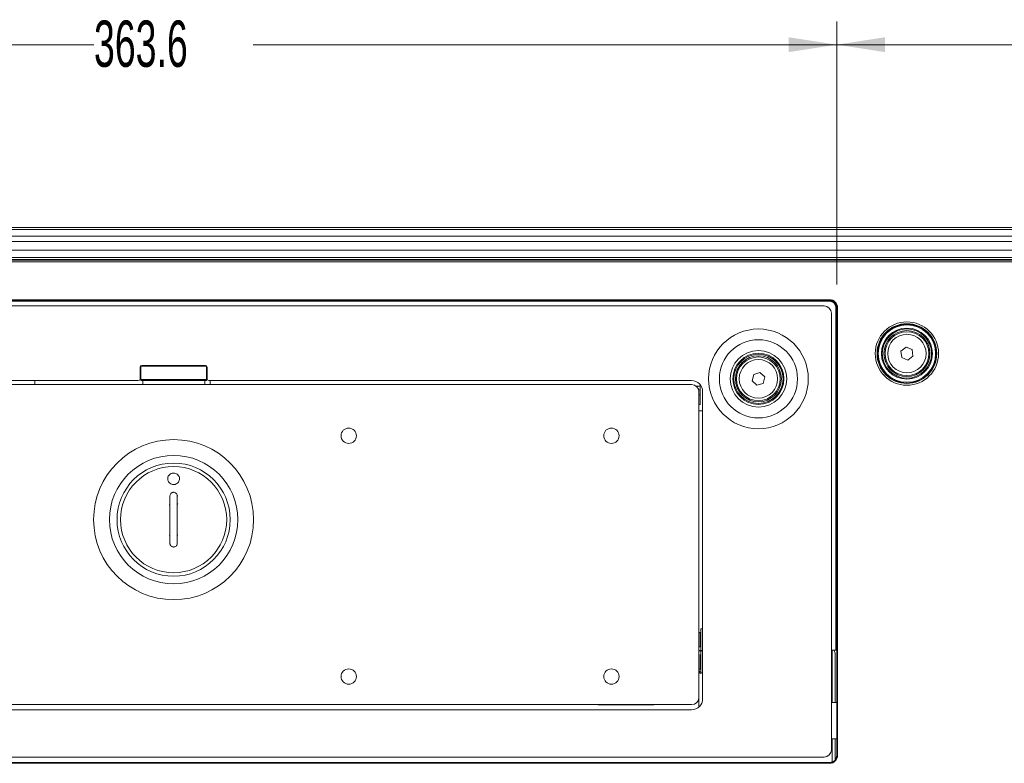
# Model space of a CAD drawing. Header units: millimetres. Extents: x 0 to 1118, y 0 to 864.
# Tile 18 of 235: x 237 to 304, y 200 to 251. Entities that reach past the tile are written whole.
import ezdxf

# ---------------------------------------------------------------- set-up
doc = ezdxf.new("R2010")
doc.units = ezdxf.units.MM
doc.styles.add('SLDTEXTSTYLE3', font='TXT', dxfattribs={"width": 0.605})
doc.dimstyles.new('SLDDIMSTYLE0', dxfattribs={"dimtxt": 3.175, "dimasz": 3.302, "dimexe": 0, "dimexo": 0.0625, "dimgap": 0.79375, "dimtad": 0, "dimtih": 1, "dimtoh": 1, "dimdec": 1, "dimlfac": 4, "dimrnd": 1e-09, "dimzin": 12, "dimdsep": 46, "dimtxsty": 'SLDTEXTSTYLE3', "dimsah": 1, "dimcen": 0.09, "dimadec": 0, "dimazin": 3, "dimtfac": 1, "dimtofl": 0, "dimtmove": 0, "dimatfit": 3, "dimfxl": 1, "dimfrac": 2, "dimtolj": 1, "dimtzin": 12, "dimarcsym": 0})

# ---------------------------------------------------------------- blocks, each defined once
blk = doc.blocks.new('_D')
at = {"color": 7, "linetype": 'Continuous', "lineweight": 0}
for p, q in [((201.609, 232.646), (201.609, 250.671)), ((292.507, 232.646), (292.507, 250.671)), ((201.609, 249.071), (241.601, 249.071)), ((292.507, 249.071), (252.515, 249.071))]:
    blk.add_line(p, q, dxfattribs=at)
for points in [[(201.609, 249.071), (204.911, 248.563), (204.911, 249.579)], [(292.507, 249.071), (289.205, 249.579), (289.205, 248.563)]]:
    blk.add_solid(points, dxfattribs=at)
at = {"color": 7, "linetype": 'Continuous', "lineweight": 0, "insert": (241.601, 250.727), "char_height": 3.175, "attachment_point": 1, "style": 'SLDTEXTSTYLE3'}
blk.add_mtext('363.6', dxfattribs=at)
blk = doc.blocks.new('_D_1')
at = {"color": 7, "linetype": 'Continuous', "lineweight": 0}
for p, q in [((292.499, 232.638), (292.499, 250.671)), ((412.058, 237.19), (412.058, 250.671)), ((292.499, 249.071), (346.821, 249.071)), ((412.058, 249.071), (357.735, 249.071))]:
    blk.add_line(p, q, dxfattribs=at)
for points in [[(292.499, 249.071), (295.801, 248.563), (295.801, 249.579)], [(412.058, 249.071), (408.756, 249.579), (408.756, 248.563)]]:
    blk.add_solid(points, dxfattribs=at)
at = {"color": 7, "linetype": 'Continuous', "lineweight": 0, "insert": (346.821, 250.727), "char_height": 3.175, "attachment_point": 1, "style": 'SLDTEXTSTYLE3'}
blk.add_mtext('478.2', dxfattribs=at)

msp = doc.modelspace()

# ---------------------------------------------------------------- linework, layer by layer
at = {"color": 7, "linetype": 'Continuous', "lineweight": 15}
for p, q in [((399.895, 236.547), (195.72, 236.547)), ((194.938, 234.329), (400.678, 234.329)), ((399.895, 234.485), (195.72, 234.485)), ((202.483, 231.172), (291.633, 231.172)), ((292.133, 230.672), (292.133, 200.75)), ((296.896, 228.079), (297.254, 228.348)), ((296.95, 227.635), (296.896, 228.079)), ((297.254, 228.348), (297.665, 228.173)), ((297.665, 228.173), (297.72, 227.729)), ((297.362, 227.46), (296.95, 227.635)), ((297.72, 227.729), (297.362, 227.46)), ((244.758, 226.972), (244.758, 226.172)), ((244.808, 227.072), (244.808, 227.047)), ((244.808, 227.047), (249.308, 227.047)), ((244.808, 227.047), (244.808, 226.119)), ((249.233, 227.097), (244.883, 227.097)), ((249.308, 227.047), (249.308, 227.072)), ((249.308, 226.119), (249.308, 227.047)), ((249.358, 226.172), (249.358, 226.972)), ((244.633, 226.047), (211.558, 226.047)), ((237.558, 226.047), (237.558, 225.773)), ((244.808, 226.119), (249.308, 226.119)), ((244.808, 226.047), (244.808, 226.119)), ((249.308, 226.047), (244.808, 226.047)), ((244.949, 225.773), (244.95, 226.047)), ((249.2, 226.047), (249.199, 225.773)), ((249.308, 226.119), (249.308, 226.047)), ((282.558, 226.047), (249.483, 226.047)), ((249.558, 225.773), (249.558, 226.047)), ((286.704, 226.044), (286.808, 226.48)), ((287.029, 225.737), (286.704, 226.044)), ((286.808, 226.48), (287.237, 226.607)), ((287.237, 226.607), (287.562, 226.3)), ((287.562, 226.3), (287.458, 225.864)), ((282.558, 225.773), (211.558, 225.773)), ((283.131, 225.672), (282.86, 225.672)), ((283.131, 225.781), (283.131, 225.672)), ((283.131, 225.672), (283.131, 225.422)), ((283.131, 225.422), (283.131, 225.072)), ((287.458, 225.864), (287.029, 225.737)), ((283.058, 204.348), (283.058, 225.273)), ((283.131, 225.072), (283.131, 224.422)), ((283.308, 204.25), (283.308, 225.297)), ((283.058, 224.422), (283.131, 224.422)), ((247.283, 218.17), (247.336, 218.162)), ((247.351, 217.637), (247.31, 217.551)), ((246.806, 215.496), (246.767, 215.414)), ((247.308, 215.458), (247.357, 215.466)), ((283.13, 208.797), (283.058, 208.797)), ((283.183, 208.744), (283.13, 208.797)), ((283.13, 207.797), (283.13, 208.797)), ((283.308, 209.047), (283.183, 209.047)), ((283.183, 207.638), (283.183, 209.047)), ((283.13, 207.797), (283.183, 207.849)), ((283.058, 207.797), (283.13, 207.797)), ((283.183, 207.221), (283.13, 207.273)), ((283.13, 206.273), (283.13, 207.273)), ((283.183, 207.547), (283.183, 207.638)), ((283.183, 207.547), (283.308, 207.547)), ((283.308, 207.523), (283.183, 207.523)), ((283.183, 206.834), (283.183, 207.523)), ((292.449, 207.584), (292.133, 207.584)), ((292.383, 204), (292.383, 207.375)), ((292.504, 207.255), (292.499, 207.535)), ((292.504, 200.379), (292.504, 207.255)), ((283.183, 206.023), (283.183, 206.834)), ((283.058, 206.273), (283.13, 206.273)), ((283.13, 206.273), (283.183, 206.326)), ((283.183, 206.145), (283.183, 205.98)), ((283.183, 206.023), (283.308, 206.023)), ((211.558, 203.848), (282.558, 203.848)), ((276.158, 203.838), (276.158, 203.848)), ((276.658, 203.838), (276.158, 203.838)), ((276.658, 203.848), (276.658, 203.838)), ((276.658, 203.838), (279.958, 203.838)), ((279.958, 203.838), (280.066, 203.848)), ((292.504, 204), (292.133, 204)), ((211.558, 203.5), (282.558, 203.5)), ((292.133, 201.5), (292.504, 201.5)), ((292.383, 200.053), (292.383, 201.5)), ((292.004, 199.879), (202.112, 199.879)), ((291.633, 200.25), (202.483, 200.25))]:
    msp.add_line(p, q, dxfattribs=at)
at = {"color": 9, "linetype": 'Continuous', "lineweight": 0}
for p, q in [((399.895, 236.401), (195.72, 236.401)), ((399.895, 235.943), (195.72, 235.943)), ((399.895, 235.59), (195.72, 235.59)), ((399.895, 234.985), (195.72, 234.985)), ((194.945, 234.312), (400.671, 234.312)), ((400.671, 234.187), (194.945, 234.187)), ((399.895, 234.36), (195.72, 234.36)), ((202.109, 231.596), (292.007, 231.596)), ((292.007, 231.546), (202.109, 231.546)), ((202.117, 231.538), (291.999, 231.538)), ((291.999, 231.488), (202.117, 231.488)), ((291.999, 231.538), (292.007, 231.546)), ((291.999, 231.538), (291.999, 231.488)), ((292.007, 231.546), (292.007, 231.596)), ((292.449, 207.584), (292.449, 231.038)), ((292.499, 231.038), (292.449, 231.038)), ((292.507, 231.046), (292.499, 231.038)), ((292.499, 231.038), (292.499, 207.535)), ((292.507, 200.375), (292.507, 231.046)), ((292.507, 231.046), (292.557, 231.046)), ((292.557, 231.046), (292.557, 200.375)), ((283.035, 225.422), (283.131, 225.422)), ((283.058, 225.072), (283.131, 225.072)), ((292.183, 207.584), (292.183, 204)), ((279.958, 203.848), (279.958, 203.838)), ((283.058, 204.348), (283.058, 203.691)), ((292.183, 201.5), (292.183, 199.912)), ((202.109, 199.875), (292.007, 199.875)), ((292.007, 199.825), (202.109, 199.825)), ((292.007, 199.875), (292.004, 199.879)), ((292.007, 199.825), (292.007, 199.875)), ((292.504, 200.379), (292.507, 200.375)), ((292.507, 200.375), (292.557, 200.375))]:
    msp.add_line(p, q, dxfattribs=at)
for centre, radius in [((287.133, 226.172), 3.416), ((297.308, 227.904), 2.173), ((297.308, 227.904), 2.048), ((297.308, 227.904), 2.021), ((297.308, 227.904), 1.971), ((287.133, 226.172), 2.677), ((297.308, 227.904), 1.318), ((287.133, 226.172), 1.938), ((287.133, 226.172), 1.318), ((247.058, 216.523), 5.482), ((247.058, 216.523), 4.4), ((247.058, 216.523), 3.638)]:
    msp.add_circle(centre, radius, dxfattribs=at)
at = {"color": 7, "linetype": 'Continuous', "lineweight": 15}
for centre, radius in [((297.308, 227.904), 1.75), ((297.308, 227.904), 1.688), ((297.308, 227.904), 1.575), ((297.308, 227.904), 1.5), ((287.133, 226.172), 1.75), ((287.133, 226.172), 1.688), ((287.133, 226.172), 1.575), ((287.133, 226.172), 1.5), ((259.058, 222.273), 0.525), ((277.058, 222.273), 0.525), ((247.058, 216.523), 3.878), ((259.058, 205.773), 0.525), ((277.058, 205.773), 0.525)]:
    msp.add_circle(centre, radius, dxfattribs=at)
for centre, radius, start, end in [((291.633, 230.672), 0.5, 0, 90), ((244.883, 226.972), 0.125, 90, 180), ((249.233, 226.972), 0.125, 0, 90), ((244.633, 226.172), 0.125, 270, 0), ((249.483, 226.172), 0.125, 180, 270), ((282.558, 225.297), 0.75, 0, 90), ((282.558, 225.273), 0.5, 0, 90), ((247.058, 216.523), 1.058, 103.66757, 106.2339), ((292.133, 207.375), 0.25, 0, 58.56344), ((292.449, 207.534), 0.05, 1, 90), ((283.183, 206.062), 0.0825, 90, 270), ((282.558, 204.348), 0.5, 270, 0), ((282.558, 204.25), 0.75, 270, 0), ((291.633, 200.75), 0.5, 270, 0)]:
    msp.add_arc(centre, radius, start, end, dxfattribs=at)
at = {"color": 9, "linetype": 'Continuous', "lineweight": 0}
for centre, major_axis, ratio, start_param, end_param in [((291.999, 231.038), (0.354, 0.354), 0.999756, 5.497939, 7.068431), ((291.999, 231.038), (-0.318, -0.318), 0.999695, 2.356347, 3.926839), ((292.007, 231.046), (-0.389, -0.389), 0.999695, 2.356347, 3.926839), ((292.007, 231.046), (0.354, 0.354), 0.999635, 5.497939, 7.068431), ((292.007, 200.375), (-0.389, 0.389), 0.999695, 2.356347, 3.926839), ((292.007, 200.375), (0.354, -0.354), 0.999635, 5.497939, 7.068431)]:
    msp.add_ellipse(centre, major_axis=major_axis, ratio=ratio, start_param=start_param, end_param=end_param, dxfattribs=at)
at = {"color": 7, "linetype": 'Continuous', "lineweight": 15}
msp.add_ellipse((292.004, 200.379), major_axis=(-0.354, 0.354), ratio=0.999695, start_param=2.356347, end_param=3.926839, dxfattribs=at)
for points, knots in [([(283.058, 223.972), (283.089, 223.972), (283.138, 223.972), (283.196, 223.971), (283.236, 223.971), (283.257, 223.97), (283.267, 223.97)], [0, 0, 0, 0, 0.380966, 0.58527, 0.793273, 1, 1, 1, 1]), ([(283.058, 223.972), (283.142, 223.972), (283.229, 223.972), (283.305, 223.971), (283.308, 223.971)], [0, 0, 0, 0, 0.955503, 1, 1, 1, 1]), ([(247.058, 219.717), (247.103, 219.713), (247.194, 219.704), (247.314, 219.636), (247.406, 219.536), (247.458, 219.411), (247.466, 219.276), (247.427, 219.146), (247.347, 219.037), (247.234, 218.959), (247.131, 218.931), (247.027, 218.926), (246.922, 218.943), (246.802, 219.009), (246.71, 219.109), (246.657, 219.234), (246.65, 219.369), (246.689, 219.499), (246.769, 219.608), (246.882, 219.686), (246.985, 219.715), (247.044, 219.717), (247.058, 219.717)], [0, 0, 0, 0, 0.053686, 0.107372, 0.161059, 0.214745, 0.268431, 0.322117, 0.375804, 0.42949, 0.483176, 0.5, 0.553686, 0.607372, 0.661059, 0.714745, 0.768431, 0.822117, 0.875804, 0.92949, 0.983176, 1, 1, 1, 1]), ([(246.808, 218.148), (246.811, 218.177), (246.816, 218.233), (246.86, 218.308), (246.924, 218.365), (246.994, 218.393), (247.068, 218.401), (247.142, 218.389), (247.216, 218.348), (247.273, 218.284), (247.303, 218.214), (247.307, 218.167), (247.308, 218.148)], [0, 0, 0, 0, 0.108281, 0.216574, 0.324522, 0.431756, 0.499985, 0.606407, 0.712818, 0.819561, 0.927007, 1, 1, 1, 1]), ([(246.808, 214.898), (246.808, 215.436), (246.808, 216.519), (246.808, 217.603), (246.808, 218.148)], [0, 0, 0, 0, 0.496534, 1, 1, 1, 1]), ([(247.308, 218.148), (247.308, 217.61), (247.308, 216.527), (247.308, 215.444), (247.308, 214.898)], [0, 0, 0, 0, 0.496534, 1, 1, 1, 1]), ([(247.308, 214.898), (247.305, 214.87), (247.3, 214.814), (247.256, 214.738), (247.192, 214.681), (247.122, 214.653), (247.048, 214.645), (246.974, 214.658), (246.899, 214.699), (246.843, 214.762), (246.812, 214.832), (246.809, 214.879), (246.808, 214.898)], [0, 0, 0, 0, 0.108281, 0.216574, 0.324522, 0.431756, 0.499985, 0.606407, 0.712818, 0.819561, 0.927007, 1, 1, 1, 1]), ([(283.146, 207.483), (283.145, 207.49), (283.144, 207.504), (283.136, 207.522), (283.125, 207.538), (283.108, 207.554), (283.086, 207.564), (283.068, 207.568), (283.059, 207.567), (283.058, 207.567)], [0, 0, 0, 0, 0.147806, 0.292457, 0.430559, 0.559822, 0.787567, 0.978097, 1, 1, 1, 1]), ([(283.141, 207.483), (283.14, 207.49), (283.139, 207.503), (283.132, 207.522), (283.122, 207.538), (283.106, 207.554), (283.085, 207.564), (283.067, 207.568), (283.059, 207.567), (283.058, 207.567)], [0, 0, 0, 0, 0.150602, 0.296929, 0.435672, 0.564706, 0.790156, 0.977253, 1, 1, 1, 1]), ([(283.07, 206.273), (283.071, 206.25), (283.075, 206.194), (283.083, 206.136), (283.091, 206.1), (283.099, 206.102), (283.101, 206.102)], [0, 0, 0, 0, 0.2253984, 0.5299509, 0.8593105, 1, 1, 1, 1])]:
    msp.add_open_spline(points, degree=3, knots=knots, dxfattribs=at)

# ---------------------------------------------------------------- dimensions: what is measured, and where the dimension line sits
at = {"color": 7, "linetype": 'Continuous', "lineweight": 0}
for base, p1, p2, picture, middle in [((292.507, 249.071), (201.609, 231.046), (292.507, 231.046), '_D', (247.058, 249.071)), ((412.058, 249.071), (292.499, 231.038), (412.058, 235.59), '_D_1', (352.278, 249.071))]:
    dim = msp.add_linear_dim(base=base, p1=p1, p2=p2, dimstyle='SLDDIMSTYLE0', dxfattribs=at)
    dim.commit()
    dim.dimension.update_dxf_attribs({"geometry": picture, "text_midpoint": middle, "dimtype": 160})

doc.saveas('drawing.dxf')
